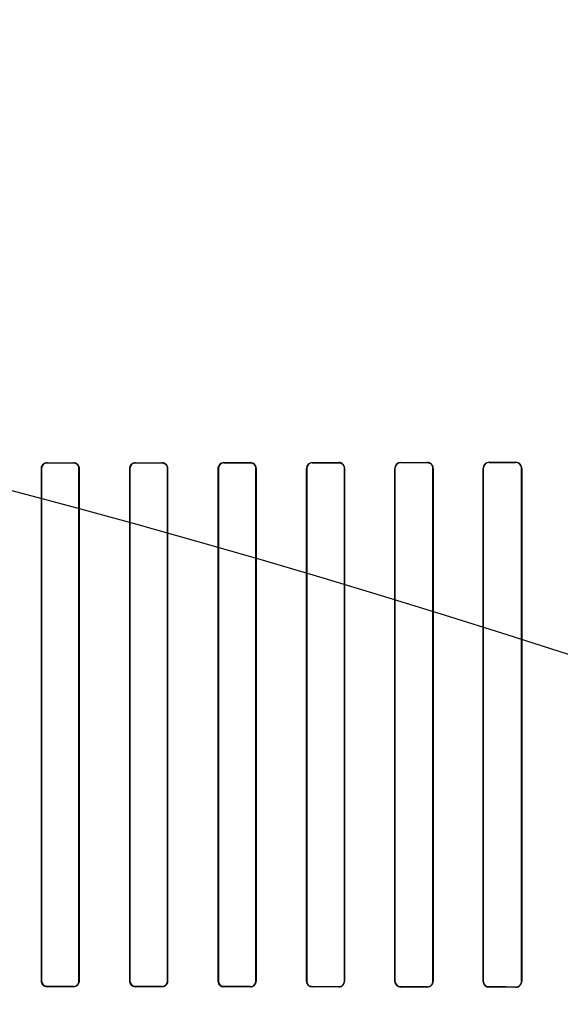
# Model space of a CAD drawing. Header units: millimetres. Extents: x 0 to 297, y 0 to 210.
# Tile 179 of 256: x 58.908 to 59.183, y 159.308 to 159.809. Entities that reach past the tile are written whole.
import ezdxf

# ---------------------------------------------------------------- set-up
doc = ezdxf.new("R2010")
doc.units = ezdxf.units.MM
doc.header["$LTSCALE"] = 16.335
doc.layers.get('0').update_dxf_attribs({"linetype": 'CONTINUOUS'})
for name, color, linetype in [('AXES_REF', 7, 'CONTINUOUS'), ('INTFCLR_1', 7, 'CONTINUOUS'), ('INTFCLR_72935', 7, 'CONTINUOUS')]:
    doc.layers.add(name, color=color, linetype=linetype)

msp = doc.modelspace()

# ---------------------------------------------------------------- linework, layer by layer
at = {"color": 7, "linetype": 'Continuous'}
for radius in [8.7262453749, 8.7255, 8.6696226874]:
    msp.add_circle((57.5376079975, 154.4105885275), radius, dxfattribs=at)
msp.add_arc((57.5376079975, 154.4105885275), 8.64, 278.2771290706, 261.7228709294, dxfattribs=at)
at = {"layer": 'AXES_REF', "color": 9, "linetype": 'Continuous'}
for radius in [7.9600610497, 5.3357191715]:
    msp.add_circle((57.5376079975, 154.4105885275), radius, dxfattribs=at)
at = {"layer": 'INTFCLR_1', "color": 9, "linetype": 'Continuous'}
for p, q in [((58.9216096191, 159.5839381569), (58.9216096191, 159.5838438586)), ((58.9351096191, 159.5838459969), (58.9351096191, 159.5839404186)), ((58.9666096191, 159.5839510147), (58.9666096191, 159.5838560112)), ((58.9801096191, 159.5838624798), (58.9801096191, 159.5839578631)), ((59.0116096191, 159.5839793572), (59.0116096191, 159.5838827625)), ((59.0251096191, 159.5838937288), (59.0251096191, 159.5839909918)), ((59.0566096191, 159.5840240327), (59.0566096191, 159.583924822)), ((59.0701096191, 159.5839405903), (59.0701096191, 159.5840408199)), ((59.1016096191, 159.5840865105), (59.1016096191, 159.5839834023)), ((59.1151096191, 159.5840044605), (59.1151096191, 159.5841090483)), ((59.1466096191, 159.5841691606), (59.1466096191, 159.5840604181)), ((59.1601096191, 159.5840875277), (59.1601096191, 159.5841984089)), ((58.9188417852, 159.5810757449), (58.918747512, 159.5810757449)), ((58.937974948, 159.5810757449), (58.9378804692, 159.5810757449)), ((58.9638305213, 159.5810757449), (58.9637356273, 159.5810757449)), ((58.9829933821, 159.5810757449), (58.9828978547, 159.5810757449)), ((59.00880470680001, 159.5810757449), (59.0087083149, 159.5810757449)), ((59.02802757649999, 159.5810757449), (59.02793007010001, 159.5810757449)), ((59.0537636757, 159.5810757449), (59.05366477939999, 159.5810757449)), ((59.0730786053, 159.5810757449), (59.0729780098, 159.5810757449)), ((59.0987062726, 159.5810757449), (59.0986036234, 159.5810757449)), ((59.1181482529, 159.5810757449), (59.1180431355, 159.5810757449)), ((59.1436306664, 159.5810757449), (59.1435225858, 159.5810757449)), ((59.16323938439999, 159.5810757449), (59.1631277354, 159.5810757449)), ((58.918747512, 159.3200757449), (58.9188417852, 159.3200757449)), ((58.9216096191, 159.3173076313), (58.9216096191, 159.3172133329)), ((58.9351096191, 159.3172110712), (58.9351096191, 159.3173054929)), ((58.9378804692, 159.3200757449), (58.937974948, 159.3200757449)), ((58.9637356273, 159.3200757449), (58.9638305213, 159.3200757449)), ((58.9666096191, 159.3172954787), (58.9666096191, 159.3172004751)), ((58.9801096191, 159.3171936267), (58.9801096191, 159.31728901)), ((58.9828978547, 159.3200757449), (58.9829933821, 159.3200757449)), ((59.0087083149, 159.3200757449), (59.00880470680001, 159.3200757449)), ((59.0116096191, 159.3172687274), (59.0116096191, 159.3171721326)), ((59.0251096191, 159.317160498), (59.0251096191, 159.3172577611)), ((59.02793007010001, 159.3200757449), (59.02802757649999, 159.3200757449)), ((59.05366477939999, 159.3200757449), (59.0537636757, 159.3200757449)), ((59.0566096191, 159.3172266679), (59.0566096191, 159.3171274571)), ((59.0701096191, 159.3171106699), (59.0701096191, 159.3172108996)), ((59.0729780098, 159.3200757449), (59.0730786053, 159.3200757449)), ((59.0986036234, 159.3200757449), (59.0987062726, 159.3200757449)), ((59.1016096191, 159.3171680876), (59.1016096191, 159.3170649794)), ((59.1151096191, 159.3170424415), (59.1151096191, 159.3171470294)), ((59.1180431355, 159.3200757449), (59.1181482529, 159.3200757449)), ((59.1435225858, 159.3200757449), (59.1436306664, 159.3200757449)), ((59.1466096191, 159.3170910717), (59.1466096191, 159.3169823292)), ((59.1601096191, 159.3169530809), (59.1601096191, 159.3170639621)), ((59.1631277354, 159.3200757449), (59.16323938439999, 159.3200757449))]:
    msp.add_line(p, q, dxfattribs=at)
at = {"layer": 'INTFCLR_1', "color": 6, "linetype": 'Continuous'}
for p, q in [((58.918747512, 159.3200757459), (58.918747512, 159.5810757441)), ((58.9188417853, 159.3200757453), (58.9188417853, 159.5810757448)), ((58.9378804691, 159.5810757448), (58.9378804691, 159.3200757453)), ((58.937974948, 159.5810757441), (58.937974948, 159.3200757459)), ((58.9637356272, 159.3200757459), (58.9637356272, 159.5810757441)), ((58.96383052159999, 159.3200757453), (58.96383052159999, 159.5810757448)), ((58.9828978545, 159.5810757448), (58.9828978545, 159.3200757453)), ((58.98299338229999, 159.5810757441), (58.98299338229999, 159.3200757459)), ((59.008708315, 159.3200757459), (59.008708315, 159.5810757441)), ((59.00880470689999, 159.3200757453), (59.00880470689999, 159.5810757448)), ((59.02793007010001, 159.5810757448), (59.02793007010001, 159.3200757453)), ((59.0280275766, 159.5810757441), (59.0280275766, 159.3200757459)), ((59.0536647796, 159.3200757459), (59.0536647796, 159.5810757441)), ((59.0537636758, 159.3200757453), (59.0537636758, 159.5810757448)), ((59.0729780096, 159.5810757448), (59.0729780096, 159.3200757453)), ((59.0730786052, 159.5810757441), (59.0730786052, 159.3200757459)), ((59.0986036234, 159.3200757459), (59.0986036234, 159.5810757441)), ((59.09870627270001, 159.3200757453), (59.09870627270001, 159.5810757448)), ((59.1180431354, 159.5810757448), (59.1180431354, 159.3200757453)), ((59.1181482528, 159.5810757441), (59.1181482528, 159.3200757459)), ((59.1435225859, 159.3200757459), (59.1435225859, 159.5810757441)), ((59.1436306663, 159.3200757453), (59.1436306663, 159.5810757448)), ((59.1631277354, 159.5810757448), (59.1631277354, 159.3200757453)), ((59.1632393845, 159.5810757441), (59.1632393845, 159.3200757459))]:
    msp.add_line(p, q, dxfattribs=at)
for centre, radius, start, end in [((58.92160992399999, 159.5810757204), 0.0027681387, 90.00631271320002, 179.9994933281), ((58.9351101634, 159.5810756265), 0.0028647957, 0.0023519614, 90.0108835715), ((58.96661095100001, 159.5810755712), 0.0027804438, 90.02744941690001, 179.9964216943), ((58.9801111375, 159.5810756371), 0.0028822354, 0.0021254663, 90.0301801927), ((59.0116118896, 159.5810756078), 0.0028071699, 90.04634489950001, 179.9972024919), ((59.0251120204, 159.5810754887), 0.0029155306, 0.0050178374, 90.0471907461), ((59.0566141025, 159.5810747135), 0.0029493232, 90.08709593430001, 179.9799802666), ((59.0566131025, 159.5810754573), 0.0028493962, 90.07004626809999, 179.9942188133), ((59.0701125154, 159.5810747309), 0.00296609, 0.0195716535, 90.05594977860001), ((59.1016153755, 159.5810747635), 0.0030117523, 90.10951053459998, 179.9813457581), ((59.101614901, 159.5810747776), 0.0029086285, 90.10404529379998, 179.980946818), ((59.1151140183, 159.5810748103), 0.0030342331, 0.0176319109, 90.0830678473), ((59.14661685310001, 159.5810749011), 0.0030942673, 90.1339521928, 179.9843904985), ((59.1466162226, 159.5810748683), 0.0029855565, 90.1267245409, 179.9831777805), ((59.160115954, 159.5810749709), 0.0031234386, 0.0141820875, 90.11620591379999), ((59.1601151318, 159.5810749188), 0.0030126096, 0.0157097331, 90.1048457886), ((58.9216099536, 159.3200757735), 0.0028624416, 180.0005515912, 269.9933007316), ((58.9351101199, 159.3200758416), 0.0027703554, 269.9896393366, 359.9980081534), ((58.9666110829, 159.3200759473), 0.0028754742, 180.004012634, 269.9708323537), ((58.9801110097, 159.3200758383), 0.0027868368, 269.9714139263, 359.9980885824), ((59.0116121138, 159.3200759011), 0.0029037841, 180.0030617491, 269.950773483), ((59.02511127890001, 159.3200767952), 0.0029162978, 269.9673898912, 359.9793851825), ((59.0251118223, 159.320075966), 0.0028182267, 269.9552099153, 359.9955140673), ((59.056613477, 159.3200760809), 0.0029486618, 180.0065077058, 269.9250394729), ((59.070112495, 159.3200767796), 0.0029661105, 269.9444459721, 359.9800325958), ((59.07011216, 159.3200767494), 0.0028658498, 269.9491995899, 359.9799265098), ((59.10161536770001, 159.3200767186), 0.0030117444, 180.0185046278, 269.8906390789), ((59.11511397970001, 159.3200767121), 0.0030342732, 269.9176627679, 359.981756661), ((59.11511345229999, 159.3200767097), 0.0029296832, 269.9250349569, 359.9811403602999), ((59.14661682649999, 159.3200765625), 0.0030942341, 180.0151192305, 269.8665390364), ((59.16011591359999, 159.3200765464), 0.003123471, 269.8845357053, 359.9853173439), ((59.1601151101, 159.3200765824), 0.0030126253, 269.8955663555, 359.9840792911)]:
    msp.add_arc(centre, radius, start, end, dxfattribs=at)
for centre, major_axis, ratio, start_param, end_param in [((58.9058596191, 159.585575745), (0.4693968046, 0), 0.0034906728, -1.5372363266, -1.5084419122), ((58.9058596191, 159.585575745), (0.4963968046, 0), 0.0034906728, -1.5390623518, -1.5118375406), ((58.9058596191, 159.585575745), (0.4693968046, 0), 0.0034906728, -1.4410108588, -1.4119473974), ((58.9058596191, 159.585575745), (0.4963968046, 0), 0.0034906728, -1.4481068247, -1.4206549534), ((58.9058596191, 159.5855757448), (0.4693968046, 0), 0.0034906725, -1.3435565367, -1.313931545), ((58.9058596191, 159.5855757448), (0.4963968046, 0), 0.0034906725, -1.3561158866, -1.3281923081), ((58.9058596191, 159.5855757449), (0.4693968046, 0), 0.0034906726, -1.2438455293, -1.2133136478), ((58.9058596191, 159.5855757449), (0.4963968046, 0), 0.0034906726, -1.2622347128, -1.2335556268), ((58.9058596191, 159.5855757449), (0.4693968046, 0), 0.0034906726, -1.140627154, -1.1087454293), ((58.9058596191, 159.5855757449), (0.4963968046, 0), 0.0034906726, -1.165444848, -1.1356558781), ((58.9058596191, 159.5855757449), (0.4693968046, 0), 0.0034906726, -1.0322457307, -0.9983944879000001), ((58.9058596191, 159.5855757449), (0.4963968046, 0), 0.0034906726, -1.0644388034, -1.0330623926), ((58.9058596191, 159.315575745), (0.4963968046, 0), 0.0034906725, 1.5118375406, 1.5390623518), ((58.9058596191, 159.315575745), (0.4693968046, 0), 0.0034906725, 1.5084419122, 1.5372363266), ((58.9058596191, 159.315575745), (0.4963968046, 0), 0.0034906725, 1.4206549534, 1.4481068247), ((58.9058596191, 159.315575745), (0.4693968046, 0), 0.0034906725, 1.4119473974, 1.4410108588), ((58.9058596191, 159.3155757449), (0.4963968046, 0), 0.0034906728, 1.3281923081, 1.3561158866), ((58.9058596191, 159.3155757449), (0.4693968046, 0), 0.0034906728, 1.313931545, 1.3435565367), ((58.9058596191, 159.315575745), (0.4963968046, 0), 0.0034906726, 1.2335556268, 1.2622347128), ((58.9058596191, 159.315575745), (0.4693968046, 0), 0.0034906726, 1.2133136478, 1.2438455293), ((58.9058596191, 159.3155757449), (0.4963968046, 0), 0.0034906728, 1.1356558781, 1.165444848), ((58.9058596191, 159.3155757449), (0.4693968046, 0), 0.0034906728, 1.1087454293, 1.140627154), ((58.9058596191, 159.3155757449), (0.4963968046, 0), 0.0034906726, 1.0330623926, 1.0644388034), ((58.9058596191, 159.3155757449), (0.4693968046, 0), 0.0034906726, 0.9983944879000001, 1.0322457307)]:
    msp.add_ellipse(centre, major_axis=major_axis, ratio=ratio, start_param=start_param, end_param=end_param, dxfattribs=at)
for points, knots in [([(58.918747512, 159.5810757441), (58.918747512, 159.5816300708), (58.9191668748, 159.5831157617), (58.9207106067, 159.5839380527), (58.92160961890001, 159.5839381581)], [0, 0, 0, 0, 0.3814159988, 1, 1, 1, 1]), ([(58.935109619, 159.5838459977), (58.93564668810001, 159.5838461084), (58.9370850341, 159.5834399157), (58.9378804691, 159.5819455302), (58.9378804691, 159.5810757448)], [0, 0, 0, 0, 0.3817517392, 1, 1, 1, 1]), ([(58.9637356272, 159.5810757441), (58.9637356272, 159.5816308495), (58.96415510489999, 159.5831225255), (58.9657052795, 159.5839506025), (58.966609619, 159.5839510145)], [0, 0, 0, 0, 0.380353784, 1, 1, 1, 1]), ([(58.9801096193, 159.5838624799), (58.9806520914, 159.5838627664), (58.9820999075, 159.5834523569), (58.9828978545, 159.581948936), (58.9828978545, 159.5810757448)], [0, 0, 0, 0, 0.3831929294, 1, 1, 1, 1]), ([(59.008708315, 159.5810757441), (59.008708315, 159.5816324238), (59.0091279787, 159.5831376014), (59.01069308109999, 159.5839786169), (59.011609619, 159.5839793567)], [0, 0, 0, 0, 0.3778665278, 1, 1, 1, 1]), ([(59.0251096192, 159.5838937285), (59.025662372, 159.583894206), (59.0271278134, 159.5834754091), (59.02793007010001, 159.5819551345), (59.02793007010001, 159.5810757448)], [0, 0, 0, 0, 0.38596227, 1, 1, 1, 1]), ([(59.0701096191, 159.5839405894), (59.0706781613, 159.5839412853), (59.0721699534, 159.58350934), (59.0729780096, 159.5819639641), (59.0729780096, 159.5810757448)], [0, 0, 0, 0, 0.3902783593, 1, 1, 1, 1]), ([(59.1151096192, 159.5840044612), (59.1157005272, 159.58400542), (59.117228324, 159.5835545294), (59.1180431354, 159.5819751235), (59.1180431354, 159.5810757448)], [0, 0, 0, 0, 0.3965065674, 1, 1, 1, 1]), ([(58.92160961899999, 159.3173076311), (58.9210733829, 159.3173076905), (58.9196366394, 159.317713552), (58.9188417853, 159.3192065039), (58.9188417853, 159.3200757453)], [0, 0, 0, 0, 0.3815330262, 1, 1, 1, 1]), ([(58.937974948, 159.3200757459), (58.937974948, 159.3195213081), (58.9375555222, 159.3180342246), (58.9360099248, 159.317210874), (58.9351096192, 159.3172110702)], [0, 0, 0, 0, 0.3811241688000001, 1, 1, 1, 1]), ([(58.966609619, 159.3172954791), (58.96606969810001, 159.3172957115), (58.96462674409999, 159.3177050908), (58.96383052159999, 159.3192041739), (58.96383052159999, 159.3200757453)], [0, 0, 0, 0, 0.3825177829, 1, 1, 1, 1]), ([(58.98299338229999, 159.3200757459), (58.98299338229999, 159.3195203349), (58.982573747, 159.3180244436), (58.98101790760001, 159.3171931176), (58.9801096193, 159.3171936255)], [0, 0, 0, 0, 0.3794570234, 1, 1, 1, 1]), ([(59.0116096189, 159.3172687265), (59.01106128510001, 159.3172691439), (59.0096041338, 159.3176861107), (59.00880470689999, 159.3191990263), (59.00880470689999, 159.3200757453)], [0, 0, 0, 0, 0.3847814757, 1, 1, 1, 1]), ([(59.0566096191, 159.3172266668), (59.0560476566, 159.3172272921), (59.0545679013, 159.3176564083), (59.0537636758, 159.3191911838), (59.0537636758, 159.3200757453)], [0, 0, 0, 0, 0.3884917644, 1, 1, 1, 1]), ([(59.1016096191, 159.3171680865), (59.1010279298, 159.3171689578), (59.0995164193, 159.3176156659), (59.09870627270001, 159.319180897), (59.09870627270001, 159.3200757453)], [0, 0, 0, 0, 0.3939552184, 1, 1, 1, 1]), ([(59.1466096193, 159.3170910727), (59.1460006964, 159.3170922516), (59.14444711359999, 159.3175634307), (59.1436306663, 159.3191685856), (59.1436306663, 159.3200757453)], [0, 0, 0, 0, 0.4016427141, 1, 1, 1, 1])]:
    msp.add_open_spline(points, degree=3, knots=knots, dxfattribs=at)
at = {"layer": 'INTFCLR_72935', "color": 9, "linetype": 'Continuous'}
for p, q in [((58.9216096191, 159.5838438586), (58.9216096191, 159.5839381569)), ((58.9351096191, 159.5839404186), (58.9351096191, 159.5838459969)), ((58.9666096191, 159.5838560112), (58.9666096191, 159.5839510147)), ((58.9801096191, 159.5839578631), (58.9801096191, 159.5838624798)), ((59.0116096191, 159.5838827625), (59.0116096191, 159.5839793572)), ((59.0251096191, 159.5839909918), (59.0251096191, 159.5838937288)), ((59.0566096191, 159.583924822), (59.0566096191, 159.5840240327)), ((59.0701096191, 159.5840408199), (59.0701096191, 159.5839405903)), ((59.1016096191, 159.5839834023), (59.1016096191, 159.5840865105)), ((59.1151096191, 159.5841090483), (59.1151096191, 159.5840044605)), ((59.1466096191, 159.5840604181), (59.1466096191, 159.5841691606)), ((59.1601096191, 159.5841984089), (59.1601096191, 159.5840875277)), ((58.918747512, 159.5810757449), (58.9188417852, 159.5810757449)), ((58.9378804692, 159.5810757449), (58.937974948, 159.5810757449)), ((58.9637356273, 159.5810757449), (58.9638305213, 159.5810757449)), ((58.9828978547, 159.5810757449), (58.9829933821, 159.5810757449)), ((59.0087083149, 159.5810757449), (59.00880470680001, 159.5810757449)), ((59.02793007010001, 159.5810757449), (59.02802757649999, 159.5810757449)), ((59.05366477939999, 159.5810757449), (59.0537636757, 159.5810757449)), ((59.0729780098, 159.5810757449), (59.0730786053, 159.5810757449)), ((59.0986036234, 159.5810757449), (59.0987062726, 159.5810757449)), ((59.1180431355, 159.5810757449), (59.1181482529, 159.5810757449)), ((59.1435225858, 159.5810757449), (59.1436306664, 159.5810757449)), ((59.1631277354, 159.5810757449), (59.16323938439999, 159.5810757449)), ((58.9188417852, 159.3200757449), (58.918747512, 159.3200757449)), ((58.9216096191, 159.3172133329), (58.9216096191, 159.3173076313)), ((58.9351096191, 159.3173054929), (58.9351096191, 159.3172110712)), ((58.937974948, 159.3200757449), (58.9378804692, 159.3200757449)), ((58.9638305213, 159.3200757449), (58.9637356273, 159.3200757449)), ((58.9666096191, 159.3172004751), (58.9666096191, 159.3172954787)), ((58.9801096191, 159.31728901), (58.9801096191, 159.3171936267)), ((58.9829933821, 159.3200757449), (58.9828978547, 159.3200757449)), ((59.00880470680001, 159.3200757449), (59.0087083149, 159.3200757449)), ((59.0116096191, 159.3171721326), (59.0116096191, 159.3172687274)), ((59.0251096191, 159.3172577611), (59.0251096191, 159.317160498)), ((59.02802757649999, 159.3200757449), (59.02793007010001, 159.3200757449)), ((59.0537636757, 159.3200757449), (59.05366477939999, 159.3200757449)), ((59.0566096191, 159.3171274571), (59.0566096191, 159.3172266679)), ((59.0701096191, 159.3172108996), (59.0701096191, 159.3171106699)), ((59.0730786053, 159.3200757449), (59.0729780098, 159.3200757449)), ((59.0987062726, 159.3200757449), (59.0986036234, 159.3200757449)), ((59.1016096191, 159.3170649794), (59.1016096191, 159.3171680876)), ((59.1151096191, 159.3171470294), (59.1151096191, 159.3170424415)), ((59.1181482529, 159.3200757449), (59.1180431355, 159.3200757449)), ((59.1436306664, 159.3200757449), (59.1435225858, 159.3200757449)), ((59.1466096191, 159.3169823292), (59.1466096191, 159.3170910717)), ((59.1601096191, 159.3170639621), (59.1601096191, 159.3169530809)), ((59.16323938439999, 159.3200757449), (59.1631277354, 159.3200757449))]:
    msp.add_line(p, q, dxfattribs=at)
at = {"layer": 'INTFCLR_72935', "color": 6, "linetype": 'Continuous'}
for p, q in [((58.9187475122, 159.5810757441), (58.9187475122, 159.3200757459)), ((58.918841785, 159.5810757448), (58.918841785, 159.3200757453)), ((58.9378804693, 159.3200757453), (58.9378804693, 159.5810757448)), ((58.93797494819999, 159.3200757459), (58.93797494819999, 159.5810757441)), ((58.9637356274, 159.5810757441), (58.9637356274, 159.3200757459)), ((58.9638305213, 159.5810757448), (58.9638305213, 159.3200757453)), ((58.9828978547, 159.3200757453), (58.9828978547, 159.5810757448)), ((58.982993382, 159.3200757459), (58.982993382, 159.5810757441)), ((59.0087083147, 159.5810757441), (59.0087083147, 159.3200757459)), ((59.0088047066, 159.5810757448), (59.0088047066, 159.3200757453)), ((59.02793007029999, 159.3200757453), (59.02793007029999, 159.5810757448)), ((59.0280275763, 159.3200757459), (59.0280275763, 159.5810757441)), ((59.0536647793, 159.5810757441), (59.0536647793, 159.3200757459)), ((59.0537636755, 159.5810757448), (59.0537636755, 159.3200757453)), ((59.0729780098, 159.3200757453), (59.0729780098, 159.5810757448)), ((59.0730786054, 159.3200757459), (59.0730786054, 159.5810757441)), ((59.0986036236, 159.5810757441), (59.0986036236, 159.3200757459)), ((59.0987062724, 159.5810757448), (59.0987062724, 159.3200757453)), ((59.1180431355, 159.3200757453), (59.1180431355, 159.5810757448)), ((59.1181482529, 159.3200757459), (59.1181482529, 159.5810757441)), ((59.1435225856, 159.5810757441), (59.1435225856, 159.3200757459)), ((59.14363066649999, 159.5810757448), (59.14363066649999, 159.3200757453)), ((59.16312773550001, 159.3200757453), (59.16312773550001, 159.5810757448)), ((59.16323938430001, 159.3200757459), (59.16323938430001, 159.5810757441))]:
    msp.add_line(p, q, dxfattribs=at)
for centre, radius, start, end in [((58.9216099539, 159.5810757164), 0.0028624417, 90.006701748, 179.9994459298), ((58.9351101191, 159.5810756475), 0.0027703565, 0.0020137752, 90.01033873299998), ((58.96661108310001, 159.5810755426), 0.0028754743, 90.0291695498, 179.9959854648), ((58.9801110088, 159.581075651), 0.0027868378, 0.0019296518, 90.0285739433), ((59.0116121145, 159.5810755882), 0.0029037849, 90.04923643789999, 179.9969254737), ((59.0251112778, 159.5810746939), 0.0029162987, 0.0206325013, 90.03258351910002), ((59.0251118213, 159.5810755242), 0.0028182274, 0.0044845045, 90.04476734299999), ((59.0566134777, 159.5810754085), 0.0029486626, 90.07497907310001, 179.9934800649), ((59.070112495, 159.5810747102), 0.0029661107, 0.0199713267, 90.05555009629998), ((59.0701126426, 159.5810753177), 0.0028653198, 0.008540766, 90.0604558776), ((59.1016145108, 159.5810756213), 0.0030108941, 90.0930820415, 179.9976639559), ((59.1151139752, 159.5810747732), 0.0030342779, 0.0183319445, 90.0822565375), ((59.1151142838, 159.5810756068), 0.0029288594, 0.0027010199, 90.09125623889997), ((59.1466161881, 159.5810755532), 0.0030936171, 90.1216612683, 179.9964647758), ((59.1601165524, 159.5810755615), 0.0031228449, 0.0033500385, 90.1272053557), ((59.1601157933, 159.5810755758), 0.0030119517, 0.003215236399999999, 90.1174493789), ((58.9216099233, 159.3200757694), 0.0027681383, 180.0004987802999, 269.9937054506), ((58.9351101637, 159.3200758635), 0.0028647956, 269.9891049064, 359.9976498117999), ((58.9666109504, 159.3200759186), 0.0027804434, 180.0035714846, 269.9725675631), ((58.9801111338, 159.3200758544), 0.0028822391, 269.9698881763, 359.9978432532), ((59.0116118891, 159.3200758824), 0.0028071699, 180.0027981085, 269.9536685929), ((59.02511202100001, 159.3200760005), 0.0029155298, 269.9528023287, 359.9949977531), ((59.0566141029, 159.3200767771), 0.0029493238, 180.0200323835, 269.9128914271), ((59.0566131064, 159.3200760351), 0.0028494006, 180.005826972, 269.929879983), ((59.07011343, 159.3200758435), 0.0029651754, 269.9263640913, 359.9981144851), ((59.1016153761, 159.3200767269), 0.0030117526, 180.018661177, 269.8904825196), ((59.1016140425, 159.3200758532), 0.0029077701, 180.0021254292, 269.9128441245), ((59.1151147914, 159.3200759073), 0.0030334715, 269.9023045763, 359.9969516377), ((59.14661613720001, 159.3200758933), 0.0030935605, 180.0027285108, 269.8792801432), ((59.1466154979, 159.3200759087), 0.0029848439, 180.0031360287, 269.8871517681), ((59.1601165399, 159.3200759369), 0.0031228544, 269.8730255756, 359.9964966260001), ((59.1601151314, 159.3200765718), 0.0030126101, 269.8951643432, 359.9842816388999)]:
    msp.add_arc(centre, radius, start, end, dxfattribs=at)
for centre, major_axis, ratio, start_param, end_param in [((58.9058596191, 159.585575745), (0.4693968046, 0), 0.0034906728, -1.5372363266, -1.5084419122), ((58.9058596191, 159.585575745), (0.4963968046, 0), 0.0034906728, -1.5390623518, -1.5118375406), ((58.9058596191, 159.585575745), (0.4693968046, 0), 0.0034906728, -1.4410108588, -1.4119473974), ((58.9058596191, 159.585575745), (0.4963968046, 0), 0.0034906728, -1.4481068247, -1.4206549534), ((58.9058596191, 159.5855757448), (0.4693968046, 0), 0.0034906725, -1.3435565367, -1.313931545), ((58.9058596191, 159.5855757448), (0.4963968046, 0), 0.0034906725, -1.3561158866, -1.3281923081), ((58.9058596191, 159.5855757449), (0.4693968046, 0), 0.0034906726, -1.2438455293, -1.2133136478), ((58.9058596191, 159.5855757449), (0.4963968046, 0), 0.0034906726, -1.2622347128, -1.2335556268), ((58.9058596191, 159.5855757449), (0.4693968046, 0), 0.0034906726, -1.140627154, -1.1087454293), ((58.9058596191, 159.5855757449), (0.4963968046, 0), 0.0034906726, -1.165444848, -1.1356558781), ((58.9058596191, 159.5855757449), (0.4693968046, 0), 0.0034906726, -1.0322457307, -0.9983944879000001), ((58.9058596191, 159.5855757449), (0.4963968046, 0), 0.0034906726, -1.0644388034, -1.0330623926), ((58.9058596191, 159.315575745), (0.4963968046, 0), 0.0034906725, 1.5118375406, 1.5390623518), ((58.9058596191, 159.315575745), (0.4693968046, 0), 0.0034906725, 1.5084419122, 1.5372363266), ((58.9058596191, 159.315575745), (0.4963968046, 0), 0.0034906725, 1.4206549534, 1.4481068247), ((58.9058596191, 159.315575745), (0.4693968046, 0), 0.0034906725, 1.4119473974, 1.4410108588), ((58.9058596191, 159.3155757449), (0.4963968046, 0), 0.0034906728, 1.3281923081, 1.3561158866), ((58.9058596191, 159.3155757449), (0.4693968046, 0), 0.0034906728, 1.313931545, 1.3435565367), ((58.9058596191, 159.315575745), (0.4963968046, 0), 0.0034906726, 1.2335556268, 1.2622347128), ((58.9058596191, 159.315575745), (0.4693968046, 0), 0.0034906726, 1.2133136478, 1.2438455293), ((58.9058596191, 159.3155757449), (0.4963968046, 0), 0.0034906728, 1.1356558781, 1.165444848), ((58.9058596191, 159.3155757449), (0.4693968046, 0), 0.0034906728, 1.1087454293, 1.140627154), ((58.9058596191, 159.3155757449), (0.4963968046, 0), 0.0034906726, 1.0330623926, 1.0644388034), ((58.9058596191, 159.3155757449), (0.4693968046, 0), 0.0034906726, 0.9983944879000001, 1.0322457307)]:
    msp.add_ellipse(centre, major_axis=major_axis, ratio=ratio, start_param=start_param, end_param=end_param, dxfattribs=at)
for points, knots in [([(58.9216096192, 159.5838438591), (58.9210661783, 159.5838437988), (58.9196274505, 159.5834313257), (58.918841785, 159.5819384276), (58.918841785, 159.5810757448)], [0, 0, 0, 0, 0.3864815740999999, 1, 1, 1, 1]), ([(58.935109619, 159.5839404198), (58.9356776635, 159.5839405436), (58.9371682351, 159.5835083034), (58.93797494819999, 159.5819635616), (58.93797494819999, 159.5810757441)], [0, 0, 0, 0, 0.3901774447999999, 1, 1, 1, 1]), ([(58.9666096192, 159.583856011), (58.96605964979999, 159.5838557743), (58.9646141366, 159.5834367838), (58.9638305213, 159.5819381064), (58.9638305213, 159.5810757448)], [0, 0, 0, 0, 0.3894054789, 1, 1, 1, 1]), ([(58.9801096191, 159.5839578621), (58.980682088, 159.5839581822), (58.9821824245, 159.5835228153), (58.982993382, 159.5819683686), (58.982993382, 159.5810757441)], [0, 0, 0, 0, 0.3907388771, 1, 1, 1, 1]), ([(59.0116096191, 159.5838827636), (59.011054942, 159.5838823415), (59.0095960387, 159.5834595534), (59.0088047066, 159.5819466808), (59.0088047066, 159.5810757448)], [0, 0, 0, 0, 0.3890797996, 1, 1, 1, 1]), ([(59.0566096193, 159.5839248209), (59.0560401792, 159.5839241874), (59.054558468, 159.5834879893), (59.0537636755, 159.5819534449), (59.0537636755, 159.5810757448)], [0, 0, 0, 0, 0.393493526, 1, 1, 1, 1]), ([(59.1016096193, 159.5839834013), (59.1010175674, 159.5839825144), (59.0995035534, 159.5835255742), (59.0987062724, 159.5819609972), (59.0987062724, 159.5810757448)], [0, 0, 0, 0, 0.4007653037, 1, 1, 1, 1]), ([(59.146609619, 159.5840604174), (59.1459890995, 159.5840592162), (59.14443287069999, 159.5835762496), (59.14363066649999, 159.5819720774), (59.14363066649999, 159.5810757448)], [0, 0, 0, 0, 0.4090842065, 1, 1, 1, 1]), ([(58.9216096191, 159.3172133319), (58.9210477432, 159.3172133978), (58.9195600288, 159.3176398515), (58.9187475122, 159.3191836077), (58.9187475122, 159.3200757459)], [0, 0, 0, 0, 0.3864308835, 1, 1, 1, 1]), ([(58.9351096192, 159.3173054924), (58.9356587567, 159.3173053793), (58.9371001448, 159.3177231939), (58.9378804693, 159.3192170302), (58.9378804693, 159.3200757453)], [0, 0, 0, 0, 0.3900532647, 1, 1, 1, 1]), ([(58.9666096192, 159.3172004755), (58.9660406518, 159.3172007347), (58.9645457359, 159.3176342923), (58.9637356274, 159.3191841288), (58.9637356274, 159.3200757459)], [0, 0, 0, 0, 0.3895477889, 1, 1, 1, 1]), ([(58.980109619, 159.3172890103), (58.9806627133, 159.3172887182), (58.9821132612, 159.3177092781), (58.9828978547, 159.3192122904), (58.9828978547, 159.3200757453)], [0, 0, 0, 0, 0.3904518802, 1, 1, 1, 1]), ([(59.0116096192, 159.3171721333), (59.011035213, 159.3171725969), (59.0095260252, 159.317610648), (59.0087083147, 159.3191754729), (59.0087083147, 159.3200757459)], [0, 0, 0, 0, 0.3895127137, 1, 1, 1, 1]), ([(59.0251096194, 159.3172577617), (59.0256731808, 159.3172572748), (59.027141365, 159.3176865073), (59.02793007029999, 159.3192062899), (59.02793007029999, 159.3200757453)], [0, 0, 0, 0, 0.3932693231, 1, 1, 1, 1]), ([(59.0701096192, 159.3172109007), (59.0706892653, 159.3172101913), (59.0721838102, 159.3176530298), (59.0729780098, 159.3191977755), (59.0729780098, 159.3200757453)], [0, 0, 0, 0, 0.3976673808, 1, 1, 1, 1]), ([(59.1151096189, 159.317147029), (59.1157128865, 159.3171460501), (59.117243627, 159.3176093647), (59.1180431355, 159.3191878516), (59.1180431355, 159.3200757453)], [0, 0, 0, 0, 0.4045625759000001, 1, 1, 1, 1])]:
    msp.add_open_spline(points, degree=3, knots=knots, dxfattribs=at)

doc.saveas('drawing.dxf')
